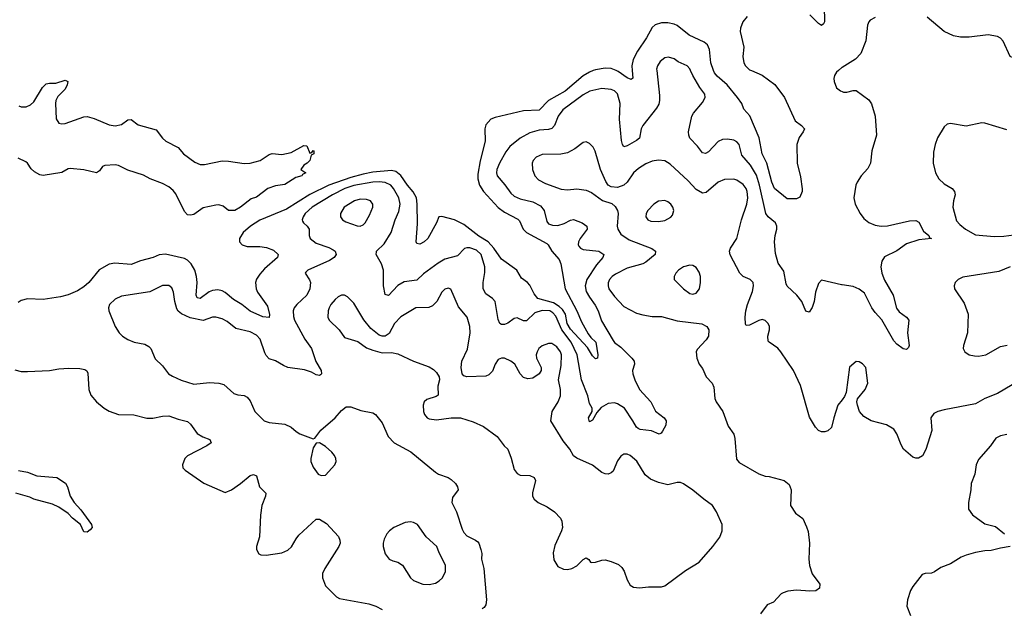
# Model space of a CAD drawing. Header units: inches. Extents: x 1449094 to 1618372, y 389908 to 534307.
# Tile 55 of 256: x 1504761 to 1511034, y 396576 to 400324. Entities that reach past the tile are written whole.
import ezdxf

# ---------------------------------------------------------------- set-up
doc = ezdxf.new("R2010")
doc.units = ezdxf.units.IN
doc.header["$MEASUREMENT"] = 0
for name, color, linetype in [('B5309', 7, 'Continuous'), ('B5319', 7, 'Continuous'), ('B5400', 7, 'Continuous'), ('B5410', 7, 'Continuous')]:
    doc.layers.add(name, color=color, linetype=linetype)

msp = doc.modelspace()

# ---------------------------------------------------------------- linework, layer by layer
at = {"layer": 'B5309', "color": 5}
for points, elevation in [([(1508415.3, 400000), (1508390, 399991.3), (1508350, 399966.8), (1508235.7, 399870), (1508130.1, 399809.9), (1508070, 399749), (1507970, 399743.5), (1507790, 399701), (1507762.7, 399690), (1507730, 399654), (1507723.5, 399630), (1507726.3, 399550), (1507694.8, 399425.2), (1507678.7, 399341.3), (1507679.2, 399310), (1507690.8, 399270), (1507715.9, 399230), (1507810, 399129.5), (1507850, 399097.7), (1507935, 399055), (1507944.5, 399044.5), (1507968.9, 398990), (1507990.1, 398970), (1508118.8, 398898.8), (1508128, 398890), (1508150.2, 398850), (1508197.6, 398797.6), (1508208.7, 398768.7), (1508236.8, 398610), (1508310.7, 398470), (1508339.8, 398399.8), (1508383.3, 398323.3), (1508399.8, 398299.8), (1508431.9, 398270), (1508444.4, 398190), (1508441, 398170), (1508430, 398164.5), (1508410, 398182.9), (1508377.2, 398237.2), (1508270, 398353.9), (1508249.4, 398390), (1508237.7, 398450), (1508218.5, 398478.5), (1508197.7, 398497.7), (1508160.7, 398520.7), (1508062.3, 398550), (1508039.4, 398579.4), (1508010, 398633.6), (1507996.3, 398650), (1507957.8, 398677.8), (1507927.8, 398730), (1507830, 398798.5), (1507781.7, 398870), (1507746.3, 398910), (1507685.6, 398945.6), (1507590, 399020.8), (1507530, 399050.8), (1507450, 399070.8), (1507432, 399068), (1507416.9, 399030), (1507360.2, 398930), (1507338.7, 398910), (1507310, 398895.4), (1507290, 398899.3), (1507285.7, 398910), (1507294.9, 399025.1), (1507293.4, 399150), (1507287.9, 399190), (1507268.2, 399228.2), (1507231.6, 399271.6), (1507190, 399332.1), (1507158.1, 399358.1), (1507130, 399364.8), (1507010, 399352.6), (1506950, 399340.7), (1506870, 399319.1), (1506729.5, 399270), (1506610, 399211.1), (1506461.3, 399118.7), (1506290, 399048), (1506231.8, 399010), (1506185, 398970), (1506160.8, 398930), (1506161.7, 398910), (1506179, 398890), (1506210, 398879.3), (1506290, 398879.8), (1506333.3, 398873.3), (1506376.8, 398856.8), (1506407.2, 398830), (1506403.1, 398810), (1506321.3, 398738.7), (1506290, 398704.1), (1506268.7, 398671.3), (1506263.3, 398650), (1506266.4, 398610), (1506275.7, 398590), (1506340.2, 398500.2), (1506352.7, 398447.2), (1506350, 398427.3), (1506310, 398431.7), (1506228.4, 398468.4), (1506176.5, 398510), (1506122.1, 398542.1), (1506070, 398588.1), (1506050, 398597.5), (1506023.3, 398603.3), (1505990, 398600.2), (1505968.9, 398591.1), (1505910, 398549.8), (1505892.3, 398552.3), (1505884.9, 398570), (1505891.5, 398650), (1505888, 398690), (1505876.1, 398730), (1505853, 398770), (1505830, 398792.3), (1505810, 398804.2), (1505689.1, 398830.9), (1505650, 398827.7), (1505610.1, 398809.9), (1505531.1, 398788.9), (1505470, 398764.7), (1505365.9, 398774.2), (1505330, 398768.2), (1505267.5, 398732.5), (1505200.2, 398650), (1505170, 398622.7), (1505130, 398598.3), (1505070, 398572.8), (1505019.7, 398560.3), (1504910, 398543.5), (1504810, 398546.3), (1504770, 398536.3), (1504750, 398524.5)], 620), ([(1508818.9, 400000), (1508837.4, 399842.6), (1508837.6, 399810), (1508832.6, 399787.4), (1508818.8, 399761.2), (1508730, 399649.6), (1508720.2, 399630), (1508708.9, 399570), (1508690, 399554.2), (1508630, 399520.5), (1508610, 399514), (1508600.4, 399530), (1508595, 399555), (1508582.5, 399690), (1508586.9, 399790), (1508570, 399852.8), (1508551.1, 399871.1), (1508530, 399880.8), (1508470, 399886.8), (1508392.4, 399870), (1508350, 399846.5), (1508221.7, 399750), (1508191.6, 399710), (1508169, 399651), (1508150, 399632.5), (1508130, 399625.5), (1508070, 399621.9), (1508010, 399603.2), (1507950, 399569.9), (1507884.1, 399515.9), (1507857.6, 399482.4), (1507817, 399410), (1507801.3, 399370), (1507798.5, 399350), (1507802.6, 399330), (1507852.3, 399272.3), (1507890, 399219), (1507910, 399200.2), (1507950, 399182.8), (1508030, 399163.7), (1508078.2, 399138.2), (1508101.5, 399110), (1508119.2, 399039.2), (1508130, 399024.2), (1508155.9, 399015.9), (1508190, 399014.3), (1508230, 399026.3), (1508270, 399048.3), (1508290, 399051.1), (1508343.7, 399030), (1508373.7, 399010), (1508376.9, 398990), (1508331.1, 398930), (1508321.6, 398910), (1508319.7, 398890), (1508323.2, 398883.2), (1508334, 398870), (1508350, 398862), (1508450.8, 398850), (1508482.4, 398830), (1508476, 398810), (1508436.1, 398763.9), (1508373, 398670), (1508363.5, 398630), (1508370, 398594.4), (1508390, 398557.3), (1508427.5, 398507.5), (1508446, 398470), (1508466.9, 398406.9), (1508541.3, 398281.3), (1508550, 398269), (1508590, 398238.3), (1508661.7, 398170), (1508675.8, 398150), (1508677, 398130), (1508665.2, 398090), (1508666.7, 398070), (1508679.7, 398030), (1508709.2, 397970), (1508780.9, 397890), (1508811.4, 397831.4), (1508866.4, 397790), (1508880.4, 397770), (1508877.2, 397742.8), (1508856.4, 397703.6), (1508848.1, 397691.9), (1508834, 397686), (1508786.3, 397706.3), (1508714.1, 397714.1), (1508700.6, 397720.6), (1508689.4, 397729.4), (1508668.1, 397770), (1508614.5, 397850), (1508570, 397878), (1508550, 397885.4), (1508510, 397879.9), (1508465.1, 397854.9), (1508437, 397823), (1508410, 397774.5), (1508390, 397762.9), (1508384.8, 397790), (1508407.8, 397830), (1508407.8, 397850), (1508390, 397880.9), (1508380.8, 397930), (1508339, 398030), (1508311.4, 398190), (1508273.9, 398270), (1508213.8, 398350), (1508176.3, 398436.3), (1508157.6, 398457.6), (1508137.3, 398470), (1508090, 398471.6), (1508041.9, 398458.1), (1507990, 398406), (1507970, 398407.2), (1507930, 398425.1), (1507910, 398422.4), (1507870, 398391.5), (1507850, 398384.4), (1507830, 398383.6), (1507819.3, 398390), (1507810, 398415.3), (1507789.8, 398529.8), (1507773.3, 398550), (1507730, 398579.7), (1507714.5, 398610), (1507714.4, 398650), (1507725.2, 398714.8), (1507725, 398750), (1507700.7, 398830), (1507670, 398857.4), (1507627.8, 398872.2), (1507610, 398872.6), (1507593.6, 398866.4), (1507550, 398821.4), (1507470, 398799), (1507425.9, 398774.1), (1507334.2, 398705.8), (1507290, 398666.4), (1507210, 398654.5), (1507169.1, 398630.9), (1507110, 398568.2), (1507090, 398574.5), (1507078.4, 398630), (1507078.4, 398730), (1507065, 398770), (1507031.8, 398830), (1507032.9, 398847.1), (1507033.5, 398850), (1507083.6, 398896.4), (1507126.6, 398970), (1507152.2, 399050), (1507176.3, 399103.7), (1507184.6, 399150), (1507175.2, 399190), (1507141.7, 399250), (1507124.8, 399270), (1507088.4, 399288.3), (1507050, 399292.6), (1507010, 399289.5), (1506890, 399269), (1506832.6, 399250), (1506754.2, 399210), (1506625, 399130), (1506578.8, 399090), (1506565.8, 399070), (1506559.6, 399050), (1506562.4, 399042.4), (1506568.7, 399030), (1506591.6, 399010), (1506605.5, 398990), (1506606, 398950), (1506611.6, 398930), (1506650, 398900.6), (1506730, 398873), (1506758, 398858), (1506770.4, 398850), (1506776.5, 398830), (1506763.7, 398810), (1506734, 398790), (1506595.5, 398730), (1506584.4, 398715.6), (1506580.5, 398710), (1506607.9, 398667.9), (1506614, 398650), (1506609.2, 398610), (1506589.2, 398570), (1506526.5, 398510), (1506510.2, 398490), (1506502.6, 398470), (1506504.8, 398435.2), (1506511.8, 398410), (1506576.8, 398290), (1506619.2, 398230), (1506647.1, 398147.1), (1506681.6, 398090), (1506684, 398070), (1506677.3, 398062.7), (1506670, 398059.5), (1506650, 398062.4), (1506619.8, 398079.8), (1506574.7, 398094.7), (1506469.9, 398109.9), (1506441.6, 398121.6), (1506390, 398152.8), (1506350, 398165.4), (1506330, 398185.6), (1506322, 398202), (1506293, 398290), (1506270, 398314.6), (1506230, 398337.5), (1506137.2, 398357.2), (1506082.4, 398402.4), (1506050, 398419.8), (1506010, 398430.8), (1505990, 398429.8), (1505930, 398409.8), (1505846.4, 398426.4), (1505790.9, 398450.9), (1505770, 398468.6), (1505762.3, 398482.3), (1505748.9, 398530), (1505741.3, 398590), (1505730, 398616), (1505710, 398632), (1505670, 398631.5), (1505590, 398592), (1505410, 398564.1), (1505370, 398544.7), (1505333.7, 398510), (1505327.4, 398490), (1505328.8, 398470), (1505368.9, 398370), (1505395.3, 398330), (1505415.8, 398310), (1505450, 398287.9), (1505490, 398271.5), (1505558.4, 398258.4), (1505584, 398244), (1505597.1, 398230), (1505623.9, 398163.9), (1505670, 398119.3), (1505708.4, 398070), (1505734.4, 398054.4), (1505790, 398029.1), (1505870, 398004.2), (1505970, 398013.8), (1506030.2, 398010.2), (1506061.7, 398001.7), (1506124.9, 397944.9), (1506150, 397936.4), (1506190, 397932.2), (1506210, 397920.5), (1506230, 397897.3), (1506259.3, 397830), (1506319.1, 397770), (1506350, 397758.4), (1506450, 397748), (1506490.7, 397730), (1506521.1, 397701.1), (1506546.1, 397686.1), (1506630, 397656), (1506640.4, 397659.6), (1506679.5, 397710), (1506770.7, 397789.3), (1506810, 397836.3), (1506841.7, 397858.3), (1506870, 397859.5), (1506935.1, 397835.1), (1507010, 397820.3), (1507027.7, 397810), (1507070, 397758), (1507108.6, 397670), (1507145.8, 397630), (1507252.3, 397572.3), (1507410, 397442), (1507430, 397430.3), (1507490, 397408.5), (1507510, 397396.4), (1507537.1, 397370), (1507550.5, 397350), (1507553.4, 397330), (1507518.5, 397281.5), (1507514, 397250), (1507543, 397190), (1507579, 397079), (1507590, 397058.8), (1507610, 397037.3), (1507664.7, 397010), (1507678.5, 396998.5), (1507686, 396990), (1507698.8, 396950), (1507704, 396924), (1507703, 396890), (1507717.3, 396830), (1507734, 396630), (1507730, 396598), (1507719.5, 396580.5), (1507706.9, 396573.1)], 640), ([(1508663.6, 400000), (1508667.2, 399952.8), (1508656.2, 399943.8), (1508630, 399953.8), (1508574.3, 399994.2), (1508560.8, 400000)], 620), ([(1510000, 398635), (1509995.6, 398635.6), (1509870, 398666), (1509850, 398645.2), (1509831.7, 398588.3), (1509822.5, 398530), (1509810, 398491.6), (1509790, 398460.9), (1509770, 398469.3), (1509743.8, 398530), (1509711.1, 398571.1), (1509650, 398628.5), (1509643.3, 398643.3), (1509630, 398722.9), (1509593.8, 398773.8), (1509576.5, 398836.5), (1509569.7, 398910.3), (1509574.3, 398950), (1509585.1, 398990), (1509584, 399010), (1509575.4, 399030), (1509528.2, 399068.2), (1509514, 399090), (1509474.7, 399270), (1509454.5, 399334.5), (1509417.1, 399397.1), (1509361.9, 399461.9), (1509343.9, 399530), (1509330, 399546.9), (1509310, 399557.1), (1509270, 399564.6), (1509239, 399561), (1509210, 399549.7), (1509150, 399483.5), (1509130, 399473.3), (1509110, 399477), (1509078.8, 399518.8), (1509031.1, 399570), (1509023.1, 399590), (1509022, 399610), (1509042, 399710), (1509053.3, 399730), (1509110, 399796.4), (1509128.2, 399830), (1509126.6, 399850), (1509093.6, 399893.6), (1509049.1, 399969.1), (1509035.3, 400000)], 640), ([(1509422.5, 400000), (1509490, 399970.2), (1509571.5, 399911.5), (1509632.7, 399830), (1509700.9, 399680.9), (1509742, 399650), (1509760.5, 399630), (1509753, 399610), (1509725.9, 399574.1), (1509712.6, 399530), (1509714.6, 399410), (1509735.3, 399324.7), (1509746.7, 399246.7), (1509744.9, 399230), (1509730, 399194), (1509710, 399183), (1509650, 399184.5), (1509569, 399250), (1509553.1, 399290), (1509521.1, 399410), (1509491.1, 399470), (1509471.2, 399571.2), (1509413.2, 399713.2), (1509374.4, 399754.4), (1509361.5, 399790), (1509334.1, 399830), (1509267.3, 399910), (1509203.9, 399963.9), (1509186.4, 399986.4), (1509181.4, 400000)], 620), ([(1509976.6, 400000), (1509965.3, 399990), (1509952, 399970), (1509947.2, 399950), (1509948.8, 399930), (1509963.8, 399890), (1509990, 399870.4), (1510000, 399866.7)], 640), ([(1504754.9, 399774.9), (1504770, 399768.7), (1504802, 399770), (1504830, 399782.3), (1504850, 399801.3), (1504906.8, 399893.2), (1504930, 399915.3), (1504950, 399920.3), (1504990, 399920.9), (1505050, 399938.4), (1505066.8, 399930), (1505063.7, 399910), (1505050, 399883), (1505003.6, 399836.4), (1504991.7, 399810), (1504988.7, 399791.3), (1504992.8, 399692.9), (1505010, 399665), (1505030, 399661), (1505050, 399664.4), (1505170, 399706.1), (1505190, 399707.5), (1505235.7, 399695.7), (1505330, 399655.8), (1505370, 399649.5), (1505410, 399657.1), (1505450, 399686), (1505470, 399688.8), (1505514.8, 399654.8), (1505630, 399623), (1505670, 399570.6), (1505691.7, 399551.7), (1505770, 399510.4), (1505804.9, 399470), (1505877.5, 399417.5), (1505910, 399402.3), (1505937.6, 399402.4), (1506050, 399424.6), (1506090, 399424.2), (1506190, 399408.9), (1506230, 399411.1), (1506291.8, 399428.2), (1506350, 399466.4), (1506370, 399473.4), (1506430, 399466), (1506490, 399478.8), (1506570, 399522.8), (1506590, 399522), (1506610, 399474), (1506622, 399478), (1506630, 399492), (1506634, 399490), (1506634, 399470), (1506618, 399462), (1506610, 399428), (1506592, 399410), (1506570, 399398), (1506552, 399370), (1506584.7, 399350), (1506561.6, 399338.4), (1506557.3, 399330), (1506520.5, 399319.5), (1506450, 399275.8), (1506390, 399266), (1506342, 399250), (1506270, 399195.3), (1506236.3, 399183.7), (1506167.3, 399130), (1506130.8, 399110), (1506090, 399109.2), (1506058, 399138), (1506030, 399144.5), (1506010, 399142.9), (1505930, 399126), (1505870, 399084), (1505850, 399079.3), (1505830, 399082), (1505810, 399102), (1505756, 399216), (1505737.7, 399237.7), (1505710, 399259.8), (1505670, 399280.8), (1505592, 399310), (1505550, 399335.4), (1505450, 399365.3), (1505390, 399396.8), (1505370, 399401.2), (1505303.7, 399396.3), (1505288.4, 399390), (1505270, 399361.2), (1505250, 399349.4), (1505170, 399367.6), (1505083.1, 399376.9), (1505070, 399375.1), (1505029.2, 399350.8), (1504910, 399332.2), (1504890, 399336.4), (1504856, 399356), (1504833.8, 399373.8), (1504809.7, 399410), (1504798.9, 399418.9), (1504750, 399442)], 580), ([(1510000, 397903.6), (1509974, 397870), (1509947, 397790), (1509931.9, 397728.1), (1509910, 397706.6), (1509890, 397699.5), (1509870, 397699.5), (1509850, 397709.4), (1509829.8, 397729.8), (1509793.6, 397793.6), (1509734.6, 397994.6), (1509691.7, 398090), (1509610, 398209.6), (1509590, 398232.3), (1509535.3, 398270), (1509530, 398278), (1509527, 398310), (1509537.6, 398350), (1509537.6, 398370), (1509530, 398389), (1509510, 398409.2), (1509490, 398415.1), (1509470, 398409.5), (1509410, 398378.4), (1509390, 398377.2), (1509384.7, 398384.7), (1509382.3, 398430), (1509387.7, 398470), (1509398.2, 398510), (1509430, 398594), (1509435.7, 398630), (1509434, 398650), (1509414.5, 398670), (1509370, 398688), (1509348.2, 398710), (1509286.6, 398826.6), (1509283.1, 398850), (1509289.8, 398870), (1509329.7, 398930), (1509359.3, 399050), (1509394.2, 399150), (1509399.6, 399190), (1509396.2, 399230), (1509389.1, 399250), (1509370, 399275), (1509330, 399301.5), (1509310, 399308.2), (1509250, 399307.3), (1509210, 399290.8), (1509135, 399225), (1509110, 399220.4), (1509070, 399243.8), (1509018.9, 399298.9), (1508904.9, 399405), (1508870, 399426.4), (1508830.7, 399430.7), (1508790, 399422.5), (1508750, 399407.1), (1508702.6, 399377.4), (1508670.6, 399349.4), (1508630.1, 399289.9), (1508610, 399269.8), (1508570, 399256.5), (1508530, 399260.5), (1508510.9, 399270.9), (1508494.7, 399294.7), (1508462, 399370), (1508427.1, 399487.1), (1508413.6, 399513.6), (1508390, 399536), (1508370, 399546), (1508350, 399542.7), (1508297.1, 399502.9), (1508250, 399475.6), (1508207.4, 399467.4), (1508090, 399466.6), (1508050.7, 399450), (1508032.1, 399427.9), (1508026.4, 399410), (1508027.4, 399370), (1508043.1, 399330), (1508065.7, 399305.7), (1508110, 399281.3), (1508210, 399245), (1508250, 399241.8), (1508310, 399246.9), (1508370, 399238.3), (1508403.6, 399223.6), (1508474.1, 399174.1), (1508533.1, 399153.1), (1508555.4, 399135.4), (1508570.1, 399110.1), (1508573.4, 399090), (1508567.2, 399010), (1508570.9, 398990), (1508590, 398959.2), (1508642.9, 398922.9), (1508787.7, 398867.7), (1508812.2, 398850), (1508810.3, 398830), (1508750, 398779.6), (1508730.1, 398769.9), (1508630, 398743), (1508555.8, 398704.2), (1508536.2, 398690), (1508519.3, 398670), (1508510.9, 398649.1), (1508509.4, 398630), (1508514.2, 398610), (1508550, 398562), (1508610, 398497.8), (1508690, 398456.5), (1508730, 398445.3), (1508790, 398434.6), (1508850, 398434.3), (1508950, 398407.2), (1509107.7, 398387.7), (1509139.3, 398370), (1509150.4, 398350), (1509148.5, 398310), (1509134.3, 398285.7), (1509076.7, 398223.3), (1509070.5, 398209.5), (1509074.4, 398170), (1509090.3, 398130.3), (1509110, 398102.8), (1509134.9, 398050), (1509173.4, 398010), (1509183.4, 397983.4), (1509190, 397912), (1509197, 397890), (1509241.1, 397830), (1509274.9, 397734.9), (1509310, 397686), (1509317.5, 397657.5), (1509326.7, 397526.7), (1509345.4, 397505.4), (1509470, 397433.4), (1509510, 397417.3), (1509535.2, 397415.2), (1509630.6, 397390.6), (1509663.5, 397363.5), (1509674.8, 397330), (1509671.3, 397230), (1509702.5, 397182.5), (1509750, 397148), (1509774.4, 397094.4), (1509784.6, 397064.6), (1509792.6, 396990), (1509788.2, 396890), (1509792.1, 396847.9), (1509810, 396796.3), (1509858.8, 396730), (1509855.5, 396704.5), (1509832.2, 396687.8), (1509795.6, 396684.4), (1509709, 396691), (1509654.1, 396685.9), (1509624.5, 396675.5), (1509611.7, 396668.3), (1509563.9, 396616.1), (1509522.4, 396597.6), (1509479.8, 396540.2)], 660), ([(1504730, 398094), (1504770, 398084.4), (1504810, 398083.7), (1504950, 398090.6), (1505010, 398102), (1505073.8, 398106.2), (1505143, 398103), (1505176.7, 398096.7), (1505188.2, 398088.2), (1505194, 398074), (1505201.5, 397970), (1505213.9, 397933.9), (1505250, 397890.4), (1505298, 397850), (1505330, 397830.4), (1505390, 397810.3), (1505487.1, 397807.1), (1505570, 397787.4), (1505610, 397787.6), (1505670, 397800.3), (1505710, 397801.7), (1505770, 397779.7), (1505830, 397765.5), (1505849.4, 397749.4), (1505892, 397690), (1505927.1, 397667.1), (1505973, 397650), (1505980.4, 397630), (1505953.7, 397610), (1505830, 397547), (1505813, 397530), (1505798, 397490), (1505800.7, 397470), (1505815.6, 397455.6), (1505932.9, 397372.9), (1506070, 397313.7), (1506110, 397330.3), (1506167.6, 397370), (1506230, 397422), (1506250, 397428.4), (1506270, 397418.8), (1506287.9, 397350), (1506328.5, 397308.5), (1506327.4, 397290), (1506304, 397230), (1506295.6, 397170), (1506289.2, 397030.8), (1506270.4, 396970), (1506270.5, 396950), (1506283.7, 396923.7), (1506296.1, 396916.1), (1506330, 396915.3), (1506430, 396930.2), (1506470, 396946), (1506492.6, 396967.4), (1506521.2, 397018.8), (1506538.8, 397041.2), (1506650, 397144.7), (1506670, 397144.5), (1506715.4, 397115.4), (1506792.4, 397032.4), (1506801.2, 397010), (1506801.5, 396990), (1506794.6, 396970), (1506704.9, 396830), (1506690, 396797.2), (1506689.2, 396770), (1506710, 396718.7), (1506778.9, 396650), (1506798.4, 396638.4), (1506985.5, 396605.5), (1507030, 396590.4), (1507070.6, 396569.4)], 620), ([(1504753.2, 397453.2), (1504810, 397444), (1504870, 397420.5), (1504998, 397410), (1505052.7, 397372.7), (1505066, 397350), (1505082.8, 397290), (1505108.8, 397248.8), (1505150, 397203.1), (1505218.4, 397110), (1505222, 397090), (1505210, 397076), (1505190, 397061.2), (1505170, 397064), (1505147.6, 397110), (1505098, 397150), (1505070, 397179.6), (1505010, 397220.7), (1504970, 397239.5), (1504850, 397271.5), (1504824.8, 397284.8), (1504736.3, 397310)], 580)]:
    msp.add_lwpolyline(points, dxfattribs=dict(at, elevation=elevation))
for points, elevation in [([(1506930, 399181.6), (1506893, 399170), (1506828.9, 399130), (1506805.3, 399090), (1506804.4, 399070), (1506818, 399050), (1506838, 399038), (1506910, 399012.4), (1506930, 399010.5), (1506950, 399019.1), (1506960.9, 399030), (1506990, 399080.5), (1507011.2, 399130), (1507011.3, 399150), (1506995.1, 399170), (1506970, 399178.8)], 660), ([(1508870, 399173), (1508830, 399169.6), (1508800.5, 399150), (1508762.4, 399110), (1508752.7, 399090), (1508750.5, 399070), (1508762, 399050), (1508781.1, 399041.1), (1508830, 399038.9), (1508870, 399046.3), (1508910, 399066.4), (1508920.5, 399079.5), (1508927.6, 399110), (1508921.6, 399130), (1508909.5, 399150), (1508890, 399165.6)], 680), ([(1509030, 398760.5), (1508990, 398751.2), (1508958, 398730), (1508940.5, 398710), (1508930.6, 398690), (1508930.7, 398670), (1508990.4, 398610), (1509030, 398581.7), (1509050, 398576.9), (1509070, 398583.1), (1509092.1, 398610), (1509099.1, 398650), (1509098.3, 398690), (1509090, 398716), (1509070, 398746.6), (1509050, 398758.4)], 680), ([(1507490, 398615.1), (1507470, 398608), (1507450, 398589.6), (1507418.8, 398530), (1507390, 398501.2), (1507368, 398492), (1507284.9, 398490), (1507188.1, 398431.9), (1507148.2, 398390), (1507114.7, 398325.3), (1507090, 398308.7), (1507070, 398308.7), (1507050, 398315.1), (1506997.6, 398357.6), (1506953.4, 398413.4), (1506890, 398518.9), (1506850, 398559.7), (1506830, 398569.6), (1506810, 398569.6), (1506790, 398559.7), (1506770, 398542.4), (1506742.7, 398510), (1506732.6, 398490), (1506725.8, 398470), (1506724, 398430), (1506732.7, 398410), (1506796, 398350), (1506830, 398301.3), (1506915.4, 398275.4), (1506970, 398234.8), (1507010, 398220.7), (1507070, 398204), (1507130, 398204.9), (1507170, 398197.1), (1507270.2, 398150.2), (1507370, 398114.3), (1507397.2, 398097.2), (1507416.7, 398076.7), (1507432.7, 398050), (1507435.5, 398030), (1507424.4, 397990), (1507426, 397934), (1507414.9, 397925.1), (1507354.3, 397905.7), (1507338, 397890), (1507330.4, 397870), (1507333, 397830), (1507340.5, 397810), (1507357.3, 397790), (1507370, 397783.1), (1507416.2, 397776.2), (1507508.9, 397788.9), (1507568.4, 397788.4), (1507650, 397763.8), (1507714.7, 397734.7), (1507802.8, 397670), (1507846.8, 397610), (1507870.4, 397590.4), (1507892.9, 397532.9), (1507910, 397461), (1507930, 397434), (1507950, 397423), (1508010, 397422), (1508038, 397410), (1508046.8, 397390), (1508028.5, 397311.5), (1508028.2, 397290), (1508039.1, 397270), (1508064, 397250), (1508121.4, 397221.4), (1508168.4, 397190), (1508206.4, 397150), (1508214.9, 397130), (1508218, 397090), (1508213, 397070), (1508170, 396975.3), (1508159.3, 396930), (1508164.7, 396884.7), (1508190, 396842.8), (1508225.5, 396825.5), (1508250, 396823), (1508278, 396830), (1508310, 396847.3), (1508350, 396886), (1508370, 396898), (1508386.4, 396886.4), (1508398, 396870), (1508406.9, 396866.9), (1508430, 396868.9), (1508470, 396882.6), (1508490, 396883.7), (1508530, 396874.9), (1508574.9, 396854.9), (1508596.5, 396836.5), (1508611.7, 396811.7), (1508630, 396758), (1508650, 396722.8), (1508672, 396710), (1508710, 396706.4), (1508766.3, 396713.7), (1508850, 396712.2), (1508870, 396718.7), (1509002.3, 396817.7), (1509089.7, 396870), (1509176.9, 396970), (1509221.3, 397030), (1509236.9, 397070), (1509235.6, 397110), (1509200.5, 397190), (1509175.1, 397230), (1509118.7, 397270), (1509050, 397328), (1508990, 397369.5), (1508970, 397376.2), (1508950, 397377.6), (1508890, 397362.7), (1508830, 397376.9), (1508779.4, 397399.4), (1508746.2, 397426.2), (1508693.4, 397513.4), (1508650, 397549.7), (1508630, 397557.4), (1508610, 397557.4), (1508590, 397544.2), (1508570, 397514.5), (1508540.9, 397450), (1508530, 397438.3), (1508510, 397430.8), (1508490, 397432.4), (1508470, 397441), (1508410, 397487.3), (1508310, 397531.7), (1508290, 397547.1), (1508265.3, 397590), (1508222.9, 397642.9), (1508145.1, 397770), (1508153.3, 397830), (1508191.3, 397890), (1508206.6, 397930), (1508206.9, 397970), (1508192.8, 398030), (1508210, 398122), (1508211.6, 398190), (1508207.1, 398210), (1508182.2, 398242.2), (1508150, 398262), (1508130, 398263.1), (1508090, 398247.4), (1508069.2, 398230), (1508056.5, 398210), (1508051.3, 398190), (1508054, 398170), (1508083.7, 398110), (1508083.1, 398090), (1508070, 398069.5), (1508030, 398042), (1507997.5, 398037.5), (1507970, 398045.2), (1507950, 398069), (1507915.1, 398130), (1507889.8, 398149.8), (1507850, 398169.6), (1507830, 398169.6), (1507810, 398160.7), (1507790, 398131.8), (1507772.9, 398087.1), (1507750, 398062.2), (1507730, 398055.3), (1507609.8, 398049.7), (1507590, 398056.2), (1507578.7, 398070), (1507573.7, 398110), (1507578.3, 398150), (1507613.9, 398226.1), (1507629.9, 398330), (1507627.7, 398370), (1507610.7, 398430), (1507556.2, 398496.2), (1507508.3, 398608.3)], 660), ([(1506670, 397629), (1506650, 397628.7), (1506630, 397598), (1506615.5, 397530), (1506615.5, 397510), (1506630, 397474.8), (1506662.8, 397430), (1506682.4, 397422.4), (1506710, 397423.8), (1506769.2, 397490), (1506778, 397510), (1506775.1, 397530), (1506766, 397550), (1506749.3, 397570), (1506710, 397606)], 640), ([(1507250, 397127.2), (1507216.6, 397123.4), (1507144, 397090), (1507116.3, 397070), (1507099.1, 397050), (1507082.8, 397017.2), (1507075.5, 396990), (1507075.5, 396970), (1507090, 396922.8), (1507114.8, 396890), (1507138.3, 396878.3), (1507170.8, 396870), (1507200.5, 396850), (1507250, 396770.7), (1507270, 396753), (1507330, 396730.4), (1507370, 396727), (1507410, 396737.1), (1507432.3, 396750), (1507454, 396770), (1507474, 396810), (1507474.5, 396850), (1507432.7, 396930), (1507419.3, 396970), (1507351.1, 397031.1), (1507294.7, 397110), (1507270, 397123.5)], 640)]:
    msp.add_lwpolyline(points, close=True, dxfattribs=dict(at, elevation=elevation))
at = {"layer": 'B5319', "color": 5}
for points, elevation in [([(1510000, 399866.7), (1510010, 399863.1), (1510030, 399862), (1510070, 399872.7), (1510090, 399873), (1510170, 399814.4), (1510187.7, 399787.8), (1510210.2, 399710.2), (1510219.5, 399590), (1510190.6, 399490), (1510180.4, 399410), (1510163.4, 399376.6), (1510121.3, 399330), (1510095.8, 399290), (1510088.4, 399270), (1510074.9, 399190), (1510082.6, 399150), (1510115.5, 399090), (1510138.4, 399058.4), (1510170, 399033.4), (1510210, 399016.9), (1510250, 399009.1), (1510290, 399011.3), (1510430, 399042.8), (1510470, 399046.4), (1510490, 399035.5), (1510518.2, 398978.2), (1510552.4, 398950), (1510556.3, 398936.3), (1510570.3, 398930), (1510490, 398922), (1510410, 398896.5), (1510350, 398851.5), (1510270, 398814), (1510252.9, 398787.1), (1510248.1, 398750), (1510252.4, 398710), (1510270, 398666), (1510325.6, 398570), (1510347.3, 398487.3), (1510364.3, 398464.3), (1510410.6, 398430), (1510425.5, 398410), (1510417, 398330), (1510426.8, 398250), (1510422.8, 398237.2), (1510410, 398224), (1510390, 398228.7), (1510350, 398258), (1510330, 398279.3), (1510252.9, 398412.9), (1510210, 398459.7), (1510190, 398489.7), (1510142.1, 398582.1), (1510110, 398608), (1510070, 398624.8), (1510000, 398635)], 640), ([(1511050, 399623.1), (1510910, 399666.3), (1510890, 399667.8), (1510790, 399647.3), (1510690, 399663.7), (1510670, 399659.3), (1510650, 399642.7), (1510608.2, 399571.8), (1510593.1, 399530), (1510581.7, 399481.7), (1510579.5, 399410), (1510595.8, 399350), (1510617.6, 399310), (1510650, 399279.5), (1510700.5, 399250), (1510717, 399230), (1510719.6, 399210), (1510709, 399170), (1510706.7, 399130), (1510730, 399043), (1510750, 399019.5), (1510786.7, 398990), (1510850, 398954), (1510970, 398944), (1511030, 398945.8), (1511095.4, 398955.4)], 660), ([(1511070, 398751.1), (1510999, 398721), (1510770, 398685.1), (1510740.7, 398670), (1510720.5, 398650), (1510713.4, 398630), (1510716.3, 398610), (1510778.4, 398518.4), (1510803.1, 398450), (1510799.5, 398330), (1510773, 398250), (1510770.7, 398230), (1510782.8, 398210), (1510810.3, 398190.3), (1510842.8, 398182.8), (1510870, 398182.2), (1510915.1, 398190), (1511010, 398243.6), (1511051.5, 398251.5)], 660), ([(1511130, 398026.6), (1510990, 397944.2), (1510910, 397911.1), (1510850, 397877.2), (1510650, 397839.3), (1510611.2, 397828.8), (1510584.1, 397815.9), (1510565.3, 397790), (1510571.3, 397708.7), (1510532.8, 397587.2), (1510512, 397548), (1510487.1, 397532.9), (1510470, 397531.2), (1510450, 397538.3), (1510392.1, 397590), (1510376.4, 397616.4), (1510350, 397687), (1510330, 397716.3), (1510283.7, 397743.7), (1510185.2, 397770), (1510138, 397798), (1510112, 397830), (1510098, 397870), (1510095.1, 397890), (1510099.3, 397910), (1510147.8, 397970), (1510164.7, 398010), (1510152.3, 398110), (1510130, 398133.2), (1510110, 398145.2), (1510090, 398148.7), (1510047.7, 398112.3), (1510026.8, 397950), (1510015.9, 397924.1), (1510000, 397903.6)], 660), ([(1511050, 397682.9), (1511010, 397675.1), (1510980.3, 397659.7), (1510945.5, 397610), (1510870, 397522.7), (1510854, 397490), (1510845.2, 397430), (1510821.8, 397370), (1510819.7, 397330), (1510805.2, 397250), (1510806.4, 397206.4), (1510830.4, 397170.4), (1510910, 397113), (1510978, 397098), (1511034, 397050)], 680), ([(1511070, 396968.7), (1511010, 396959.8), (1510950, 396944), (1510910, 396942.5), (1510850, 396932.1), (1510790, 396915.3), (1510758.2, 396901.8), (1510690, 396858.9), (1510630, 396835.1), (1510590, 396807.3), (1510570, 396799.6), (1510530, 396797.6), (1510510, 396791.6), (1510450, 396714), (1510436.9, 396690), (1510416, 396630), (1510413.7, 396590), (1510436.5, 396530)], 680)]:
    msp.add_lwpolyline(points, dxfattribs=dict(at, elevation=elevation))
at = {"layer": 'B5400', "color": 5}
for points, elevation in [([(1509886, 400410), (1509888.4, 400311.6), (1509882, 400298), (1509870, 400287), (1509850, 400299.6), (1509795, 400355)], 620), ([(1509396.1, 400343.9), (1509368.4, 400311.6), (1509352.6, 400270), (1509350.2, 400250), (1509373.8, 400150), (1509367.3, 400090), (1509373.4, 400050), (1509384.5, 400030), (1509410, 400005.5), (1509422.5, 400000)], 620), ([(1509181.4, 400000), (1509163.4, 400050), (1509155.1, 400135.1), (1509143.6, 400163.6), (1509120.6, 400180.6), (1509026.9, 400226.8), (1508950, 400287), (1508930, 400295.9), (1508890, 400304.3), (1508850, 400304.8), (1508810, 400292.2), (1508790, 400274.7), (1508754.8, 400210), (1508697, 400123), (1508670.1, 400070), (1508661.2, 400030), (1508663.6, 400000)], 620), ([(1509035.3, 400000), (1509030, 400011.8), (1509013.6, 400030), (1508956.5, 400056.5), (1508930, 400074.5), (1508893.5, 400086.5), (1508870, 400082.6), (1508841.3, 400058.7), (1508823.6, 400030), (1508817.7, 400010), (1508818.9, 400000)], 640), ([(1508560.8, 400000), (1508530, 400013.2), (1508490, 400016.8), (1508430, 400005), (1508415.3, 400000)], 620), ([(1510000, 400020.7), (1509999.6, 400020.4), (1509976.6, 400000)], 640)]:
    msp.add_lwpolyline(points, dxfattribs=dict(at, elevation=elevation))
at = {"layer": 'B5410', "color": 5, "elevation": 640}
for points in [[(1511435.1, 400000), (1511433.3, 400030), (1511427.4, 400050), (1511410, 400074), (1511390, 400089.7), (1511338.2, 400118.2), (1511290, 400152.4), (1511270, 400156.9), (1511250, 400154), (1511170, 400134), (1511090, 400080.9), (1511070, 400089.3), (1511027.3, 400187.3), (1511010, 400206.3), (1510990, 400217.7), (1510930, 400227.2), (1510810, 400213.6), (1510754, 400214), (1510710, 400220.9), (1510650, 400249.6), (1510541.5, 400341.4)], [(1510210, 400338.9), (1510179.1, 400320.9), (1510170, 400311.8), (1510162.6, 400290), (1510151.6, 400190), (1510118.7, 400110), (1510086.5, 400073.5), (1510000, 400020.7)]]:
    msp.add_lwpolyline(points, dxfattribs=at)

doc.saveas('drawing.dxf')
